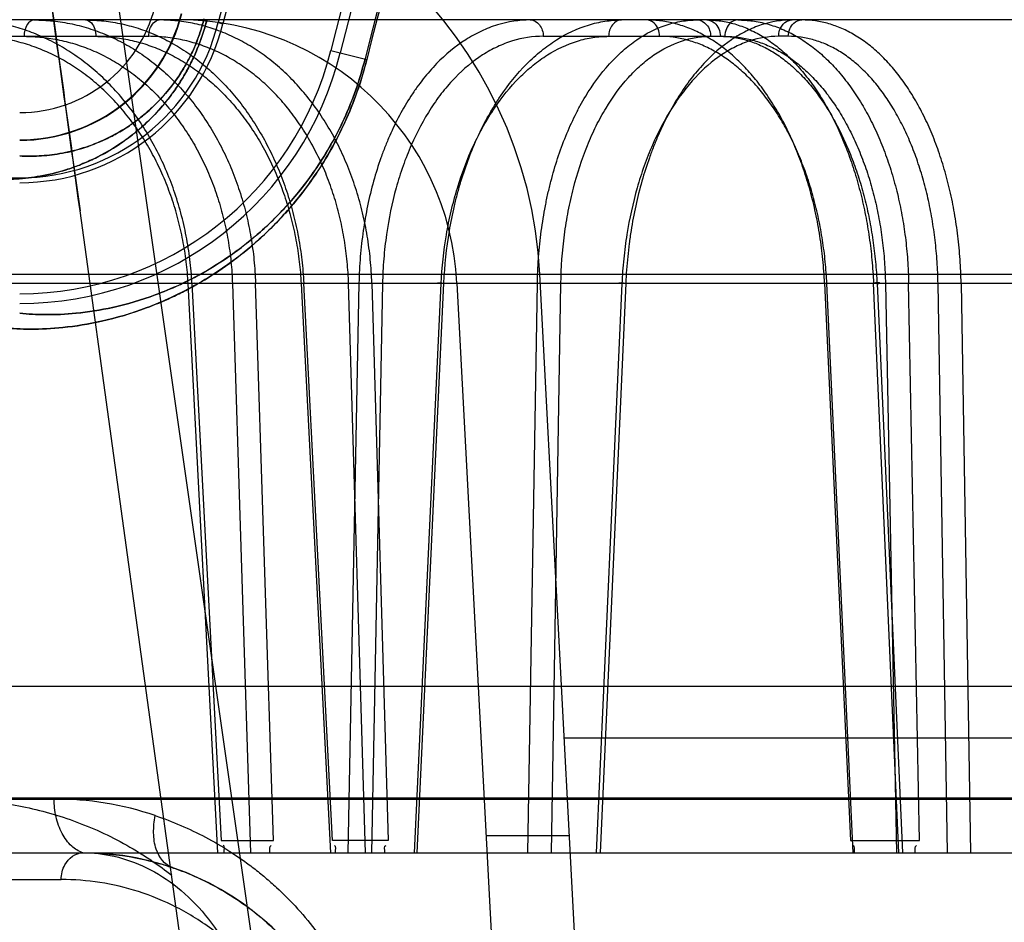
# Model space of a CAD drawing. Header units: millimetres. Extents: x 0 to 297, y 0 to 210.
# Tile 221 of 256: x 58.0321 to 58.1385, y 159.3565 to 159.454. Entities that reach past the tile are written whole.
import ezdxf

# ---------------------------------------------------------------- set-up
doc = ezdxf.new("R2010")
doc.units = ezdxf.units.MM
doc.header["$LTSCALE"] = 16.335
doc.layers.get('0').update_dxf_attribs({"linetype": 'CONTINUOUS'})
for name, color, linetype in [('AXES_REF', 7, 'CONTINUOUS'), ('INTFCLR_1', 7, 'CONTINUOUS'), ('INTFCLR_144815', 7, 'CONTINUOUS'), ('INTFCLR_72935', 7, 'CONTINUOUS')]:
    doc.layers.add(name, color=color, linetype=linetype)

msp = doc.modelspace()

# ---------------------------------------------------------------- linework, layer by layer
at = {"color": 7, "linetype": 'Continuous'}
for radius in [5.8174969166, 5.817, 5.7797484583]:
    msp.add_circle((57.454730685, 154.8339782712), radius, dxfattribs=at)
msp.add_arc((57.454730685, 154.8339782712), 5.76, 278.2771290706, 261.7228709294, dxfattribs=at)
at = {"layer": 'AXES_REF', "color": 9, "linetype": 'Continuous'}
msp.add_circle((57.454730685, 154.8339782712), 5.3067073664, dxfattribs=at)
at = {"layer": 'INTFCLR_1', "color": 9, "linetype": 'Continuous'}
for p, q in [((58.0535700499, 159.4537013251), (58.0540795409, 159.4535749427)), ((58.0657265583, 159.4506858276), (58.0696229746, 159.4497192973))]:
    msp.add_line(p, q, dxfattribs=at)
for centre, radius, start, end in [((58.3668984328, 159.3759782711), 0.3626146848, 136.3898582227, 175.7650415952), ((58.3668984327, 159.3759782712), 0.3064862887, 138.8345507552, 166.0686236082), ((58.3668984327, 159.3759782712), 0.3062848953, 138.8345501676, 166.0686229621), ((58.0321146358, 159.459023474), 0.0150519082, 270.0000000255, 346.068623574), ((58.0321146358, 159.459023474), 0.0180514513, 269.9999999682, 346.0686236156)]:
    msp.add_arc(centre, radius, start, end, dxfattribs=at)
at = {"layer": 'INTFCLR_1', "color": 6, "linetype": 'Continuous'}
for centre, radius, start, end in [((58.3668984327, 159.3759782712), 0.3596172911, 137.2913519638, 169.1014109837), ((58.3668984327, 159.3759782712), 0.3228243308, 138.8345507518, 166.0686236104), ((58.3668984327, 159.3759782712), 0.3222993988, 138.8345507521, 166.0686233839), ((58.3668984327, 159.3759782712), 0.3102993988, 138.8345507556, 166.0686238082), ((58.3668984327, 159.3759782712), 0.309241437, 138.8345507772, 166.0686236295), ((58.0321146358, 159.459023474), 0.0221056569, 269.9999998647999, 346.0686237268), ((58.0321146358, 159.459023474), 0.0226305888, 269.9999994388, 346.0686269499), ((58.0321146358, 159.459023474), 0.0346305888, 269.9999996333, 346.068621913), ((58.0321146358, 159.459023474), 0.03568855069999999, 270.0000000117, 346.0686235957)]:
    msp.add_arc(centre, radius, start, end, dxfattribs=at)
at = {"layer": 'INTFCLR_1', "color": 9, "linetype": 'Continuous'}
for points, knots in [([(58.0523366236, 159.4540072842), (58.0521930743, 159.4534285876), (58.0518649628, 159.4522966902), (58.0512546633, 159.4506745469), (58.0505570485, 159.449170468), (58.04979776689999, 159.4477972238), (58.0490007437, 159.4465585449), (58.0479403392, 159.44511733), (58.04658672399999, 159.4435731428), (58.0449164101, 159.4420295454), (58.0428124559, 159.4404254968), (58.04069317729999, 159.4391954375), (58.0386068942, 159.4382904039), (58.03670587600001, 159.4376223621), (58.0344303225, 159.4370644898), (58.0318136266, 159.4367544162), (58.0301312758, 159.4367464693), (58.0293242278, 159.4367869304)], [0, 0, 0, 0, 0.0574632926, 0.1134413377, 0.1668813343, 0.2171113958, 0.2645566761, 0.3087359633, 0.3894700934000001, 0.4620266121, 0.5275637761, 0.6441777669, 0.6969842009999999, 0.7465882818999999, 0.8382378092, 0.9221215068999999, 1, 1, 1, 1]), ([(58.0520254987, 159.4540844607), (58.0519012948, 159.4535837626), (58.0516171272, 159.4526045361), (58.051088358, 159.4512014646), (58.0504833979, 159.4499007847), (58.0496327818, 159.4483673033), (58.0484954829, 159.446718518), (58.047040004, 159.4450669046), (58.0455917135, 159.4437367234), (58.0437676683, 159.4423569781), (58.0408384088, 159.4406716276), (58.037424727, 159.4395932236), (58.03425965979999, 159.4392401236), (58.0328096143, 159.439243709), (58.0321146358, 159.4392838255)], [0, 0, 0, 0, 0.057581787, 0.113670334, 0.167208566, 0.2175479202, 0.3092789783, 0.3901305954, 0.4627853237, 0.5284008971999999, 0.645086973, 0.8385561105, 0.9222973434, 1, 1, 1, 1]), ([(58.0696229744, 159.4497192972), (58.0693256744, 159.4485207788), (58.0686349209, 159.4462123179), (58.06731917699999, 159.4429515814), (58.0658209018, 159.440012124), (58.0642083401, 159.4374024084), (58.06255026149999, 159.4351247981), (58.06041216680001, 159.4325804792), (58.0582197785, 159.4304143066), (58.0560100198, 159.4285800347), (58.0539680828, 159.4270590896), (58.0514921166, 159.4254809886), (58.0486001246, 159.4239849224), (58.0451469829, 159.4225424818), (58.0412323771, 159.4213798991), (58.0370077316, 159.4206935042), (58.0334583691, 159.4205143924), (58.0313178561, 159.4206158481), (58.0303584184, 159.420709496)], [0, 0, 0, 0, 0.06983020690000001, 0.1360165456, 0.1985856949, 0.2561722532, 0.3093207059, 0.3577512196, 0.4440024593, 0.4831205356, 0.5200948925, 0.5879287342, 0.6488908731, 0.7039975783, 0.7993757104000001, 0.8790225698, 0.9454860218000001, 1, 1, 1, 1]), ([(58.069427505, 159.4497677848), (58.06914499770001, 159.4486288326), (58.0684883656, 159.4464351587), (58.0672373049, 159.4433369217), (58.0658124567, 159.4405443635), (58.0642787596, 159.4380653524), (58.0627017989, 159.4359022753), (58.0606682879, 159.4334865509), (58.058583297, 159.4314306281), (58.0564819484, 159.4296905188), (58.0545401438, 159.4282481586), (58.0521863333, 159.4267526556), (58.0494369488, 159.425336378), (58.0461554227, 159.4239728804), (58.0424359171, 159.4228772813), (58.0384240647, 159.4222368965), (58.0350550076, 159.4220774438), (58.0330246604, 159.4221837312), (58.0321146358, 159.4222757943)], [0, 0, 0, 0, 0.0698671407, 0.1360883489, 0.1986819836, 0.2562926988, 0.3094735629, 0.3579124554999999, 0.4441892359, 0.4833221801, 0.5202930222, 0.5881501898, 0.6490914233, 0.7042036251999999, 0.7995434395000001, 0.8791525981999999, 0.9455413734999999, 1, 1, 1, 1])]:
    msp.add_open_spline(points, degree=3, knots=knots, dxfattribs=at)
at = {"layer": 'INTFCLR_144815', "color": 9, "linetype": 'Continuous'}
for p, q in [((57.9882001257, 159.8370621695), (58.097006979, 159.0763019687)), ((58.6892199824, 159.4539782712), (57.98079605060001, 159.4539782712)), ((58.01099085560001, 159.4522096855), (58.0460589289, 159.4522096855)), ((58.0886858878, 159.4522096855), (58.108302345, 159.4522096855)), ((58.1151659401, 159.4522096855), (58.1141194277, 159.4522096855)), ((58.0937430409, 159.033990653), (58.0386310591, 159.4333639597)), ((57.9145041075, 159.4264903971), (58.763531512, 159.4264903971)), ((57.9543266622, 159.4255483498), (58.7113499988, 159.4255483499)), ((58.0535394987, 159.363978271), (58.0503123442, 159.4254855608)), ((58.0507245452, 159.4255483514), (58.0538836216, 159.3652872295)), ((58.05510116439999, 159.4254855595), (58.05706621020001, 159.3639782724)), ((58.05952515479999, 159.3652872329), (58.0575971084, 159.4255483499)), ((58.0625206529, 159.4254855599), (58.0656901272, 159.3639782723)), ((58.0659043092, 159.3652872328), (58.0628019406, 159.4255483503)), ((58.0687753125, 159.4255483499), (58.0675761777, 159.3639782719)), ((58.0694660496, 159.363978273), (58.0676478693, 159.4254855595)), ((58.0713209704, 159.4254855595), (58.0687753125, 159.4255483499)), ((58.0713209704, 159.4254855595), (58.0701197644, 159.3639782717)), ((58.0701601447, 159.4255483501), (58.07194449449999, 159.3652872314)), ((58.0747903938, 159.3639782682), (58.0776621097, 159.4254855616)), ((58.0750710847, 159.3639782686), (58.0779491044, 159.4255483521)), ((58.0870307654, 159.3639782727), (58.0880618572, 159.4255483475)), ((58.0905927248, 159.4254855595), (58.0880618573, 159.42554835)), ((58.0895592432, 159.3639782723), (58.0905927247, 159.425485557)), ((58.09718397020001, 159.4254855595), (58.0944133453, 159.3639782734)), ((58.0976018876, 159.4255483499), (58.09482494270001, 159.3639782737)), ((58.1190819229, 159.4255483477), (58.1218743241, 159.3652872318)), ((58.1221821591, 159.3639782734), (58.1193283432, 159.4254855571)), ((58.1271236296, 159.3639782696), (58.1243693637, 159.4255483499)), ((58.1247479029, 159.4254855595), (58.1275030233, 159.3639782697)), ((58.125659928, 159.4254855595), (58.1268450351, 159.3639782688)), ((58.12933333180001, 159.3652872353), (58.12816854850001, 159.4255483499)), ((58.1323571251, 159.3639782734), (58.1313391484, 159.425485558)), ((58.1338305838, 159.4255483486), (58.1348533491, 159.3639782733)), ((58.09095302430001, 159.3763970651), (58.6428438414, 159.3763970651)), ((57.8431689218, 159.3697688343), (58.15532673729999, 159.3697688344)), ((57.861167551, 159.3699259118), (58.16258789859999, 159.369925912)), ((57.8671673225, 159.3639782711), (58.8379901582, 159.3639782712)), ((57.91347504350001, 159.3610829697), (58.0365988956, 159.3610829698))]:
    msp.add_line(p, q, dxfattribs=at)
at = {"layer": 'INTFCLR_144815', "color": 6, "linetype": 'Continuous'}
for p, q in [((58.1088984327, 159.0339782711), (58.0883277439, 159.4264903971)), ((58.0510376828, 159.4255400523), (58.0503123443, 159.4254855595)), ((58.05510116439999, 159.4254855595), (58.0575971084, 159.4255483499)), ((58.0625206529, 159.4254855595), (58.06316296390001, 159.4255439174)), ((58.0701601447, 159.4255483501), (58.0676478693, 159.4254855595)), ((58.0793647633, 159.4255483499), (58.09989853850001, 159.0337405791)), ((58.1190819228, 159.4255483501), (58.1196983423, 159.4255356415)), ((58.125659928, 159.4254855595), (58.12816854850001, 159.4255483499)), ((58.1338305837, 159.4255483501), (58.1313391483, 159.4254855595)), ((58.028175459, 159.3819782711), (58.6617844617, 159.3819782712)), ((58.0538835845, 159.365287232), (58.0595251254, 159.365287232)), ((58.0719444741, 159.365287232), (58.0659042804, 159.365287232)), ((58.09150830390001, 159.3658016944), (58.0824959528, 159.3658016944)), ((58.1218742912, 159.365287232), (58.1293333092, 159.365287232))]:
    msp.add_line(p, q, dxfattribs=at)
for centre, radius, start, end in [((58.0403935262, 159.4239782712), 0.048, 3.000000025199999, 90.0000000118), ((58.0494058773, 159.4239782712), 0.03, 3.0000000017, 89.9999999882)]:
    msp.add_arc(centre, radius, start, end, dxfattribs=at)
at = {"layer": 'INTFCLR_144815', "color": 9, "linetype": 'Continuous'}
for centre, radius, start, end in [((58.0358236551, 159.3355966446), 0.0341933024, 71.3519385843, 89.99485629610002), ((58.0389229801, 159.3339782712), 0.03, 3.9999999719, 89.9999999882)]:
    msp.add_arc(centre, radius, start, end, dxfattribs=at)
at = {"layer": 'INTFCLR_144815', "color": 7, "linetype": 'Continuous'}
for points, knots in [([(57.9882001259, 159.8370621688), (57.9878416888, 159.8370692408), (57.9877842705, 159.8359100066), (57.9876709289, 159.8348995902), (57.9876681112, 159.8335229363), (57.9876877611, 159.8322358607), (57.98773009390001, 159.8309994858), (57.9877866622, 159.8297293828), (57.9878723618, 159.8281574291), (57.9879922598, 159.8262867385), (57.9881204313, 159.82451212), (57.9882425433, 159.8229323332), (57.9883573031, 159.8215132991), (57.9884869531, 159.819976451), (57.9886332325, 159.8183054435), (57.9887983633, 159.8164814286), (57.9889836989, 159.8144986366), (57.9891919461, 159.812333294), (57.9894286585, 159.8099356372), (57.989696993, 159.8072862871), (57.9899959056, 159.8044033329), (57.9903300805, 159.8012477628), (57.9907182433, 159.7976561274), (57.9911484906, 159.7937537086), (57.9916274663, 159.7894858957), (57.9921645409, 159.7847776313), (57.992789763, 159.7793845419), (57.9934952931, 159.7733927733), (57.99429880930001, 159.766665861), (57.99520938, 159.759146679), (57.9962626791, 159.7505630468), (57.9974594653, 159.7409307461), (57.9988263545, 159.7300572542), (58.0003773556, 159.7178529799), (58.0020923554, 159.7044944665), (58.0039698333, 159.6900026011), (58.0059773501, 159.6746325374), (58.0081305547, 159.6582669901), (58.0103971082, 159.6411520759), (58.01277108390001, 159.6233305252), (58.0152377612, 159.6049092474), (58.0178155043, 159.5857485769), (58.020521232, 159.5657229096), (58.0233364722, 159.5449697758), (58.0262234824, 159.5237653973), (58.0291708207, 159.5021897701), (58.03220383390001, 159.4800552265), (58.0353676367, 159.4570334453), (58.0375248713, 159.4413800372), (58.0386310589, 159.4333639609)], [0, 0, 0, 0, 0.0026421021, 0.0054442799, 0.0088551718, 0.0123243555, 0.0150581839, 0.0179445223, 0.0217014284, 0.0266572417, 0.031760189, 0.0348135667, 0.0383346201, 0.0422522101, 0.046179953, 0.0506965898, 0.0557496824, 0.06085629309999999, 0.0667282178, 0.0735056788, 0.0804811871, 0.0880887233, 0.096891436, 0.1071047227, 0.1170227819, 0.1285415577, 0.1420284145, 0.1570346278, 0.1730043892, 0.1919564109, 0.2128538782, 0.2367380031, 0.2634897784, 0.2936193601, 0.3274037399, 0.3627465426, 0.4013131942, 0.4416392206, 0.4843958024, 0.5285469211, 0.5741395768, 0.6213675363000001, 0.6710282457, 0.7230645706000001, 0.7757135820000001, 0.8287407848, 0.8835481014, 0.9403637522, 1, 1, 1, 1]), ([(58.0386310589, 159.4333639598), (58.0376231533, 159.44066535), (58.0357334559, 159.4543774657), (58.0330728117, 159.4737228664), (58.0307343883, 159.4907655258), (58.0286670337, 159.5058649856), (58.0268260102, 159.5193389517), (58.0251836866, 159.5313818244), (58.0236995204, 159.5422841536), (58.0223410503, 159.5522807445), (58.0211010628, 159.561421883), (58.0199863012, 159.5696539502), (58.0190005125, 159.5769450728), (58.01812161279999, 159.5834548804), (58.0173370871, 159.5892736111), (58.0166392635, 159.5944565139), (58.01601712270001, 159.599082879), (58.0154587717, 159.6032394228), (58.01496113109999, 159.6069476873), (58.0145088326, 159.6103210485), (58.0141050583, 159.6133349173), (58.0137438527, 159.6160330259), (58.0134166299, 159.6184788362), (58.0131196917, 159.6206995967), (58.0128487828, 159.622726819), (58.0126045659, 159.6245551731), (58.0123810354, 159.6262294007), (58.01217621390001, 159.6277641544), (58.011989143, 159.6291664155), (58.0118115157, 159.6304983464), (58.0116112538, 159.6320005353), (58.0114065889, 159.6335363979), (58.0112616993, 159.6346241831), (58.0111965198, 159.6351137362)], [0, 0, 0, 0, 0.1086009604, 0.2039477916, 0.2877238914, 0.3620651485, 0.4285031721, 0.4880977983, 0.5411506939, 0.5906228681, 0.6367442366, 0.6770723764, 0.71302358, 0.7451511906, 0.7738599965, 0.7995341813, 0.8222066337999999, 0.8426397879, 0.8613279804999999, 0.8773350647, 0.892788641, 0.9061319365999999, 0.9174444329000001, 0.9291470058, 0.9391444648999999, 0.9475796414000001, 0.9563257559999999, 0.9640319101, 0.9703936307, 0.9771701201, 0.9838307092, 0.9927231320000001, 1, 1, 1, 1]), ([(58.038923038, 159.3639782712), (58.0408369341, 159.3639782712), (58.0437410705, 159.3636990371), (58.0470412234, 159.3628883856), (58.0489298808, 159.3622735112), (58.0508300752, 159.3615473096), (58.0531845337, 159.3604346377), (58.0559325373, 159.3587599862), (58.0581761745, 159.3570457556), (58.0602930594, 159.3550642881), (58.06158558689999, 159.3538275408), (58.062312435, 159.352935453)], [0, 0, 0, 0, 0.2151948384, 0.325426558, 0.3816421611, 0.4384201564, 0.5540782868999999, 0.6738510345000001, 0.7997002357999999, 0.8706165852, 1, 1, 1, 1])]:
    msp.add_open_spline(points, degree=3, knots=knots, dxfattribs=at)
at = {"layer": 'INTFCLR_144815', "color": 6, "linetype": 'Continuous'}
for points, knots in [([(58.0507245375, 159.4255483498), (58.0506805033, 159.4263977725), (58.05053364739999, 159.4280980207), (58.0501368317, 159.4306272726), (58.04956324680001, 159.4331197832), (58.0488202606, 159.4355387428), (58.0479189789, 159.4378578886), (58.0468696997, 159.4400623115), (58.0456751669, 159.4421502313), (58.0443422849, 159.4441085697), (58.0428852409, 159.4459175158), (58.0413186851, 159.4475629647), (58.03965180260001, 159.4490383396), (58.0378899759, 159.4503392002), (58.0360486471, 159.4514533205), (58.0341461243, 159.4523709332), (58.03220459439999, 159.4530852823), (58.03023173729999, 159.4535974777), (58.0282281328, 159.453908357), (58.02687796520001, 159.4539782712), (58.0262003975, 159.4539782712)], [0, 0, 0, 0, 0.0617823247, 0.1238447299, 0.1858195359, 0.247403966, 0.3074912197, 0.3663888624, 0.4245774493, 0.4820469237, 0.5382776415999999, 0.5931090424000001, 0.6468783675, 0.699766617, 0.7519718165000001, 0.8029757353, 0.8529596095, 0.9020028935, 0.950783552, 1, 1, 1, 1]), ([(58.0336532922, 159.4539782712), (58.03434067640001, 159.4539782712), (58.035724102, 159.4539053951), (58.037786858, 159.4535761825), (58.039827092, 159.453025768), (58.04181386, 159.4522612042), (58.0437254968, 159.4512943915), (58.04555079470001, 159.4501365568), (58.0472860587, 159.4487924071), (58.0489217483, 159.4472692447), (58.05044035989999, 159.4455844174), (58.0518316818, 159.4437527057), (58.0530890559, 159.4417866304), (58.0542080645, 159.4396939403), (58.05517809, 159.4374943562), (58.0559908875, 159.4352107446), (58.05664142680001, 159.4328679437), (58.05713100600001, 159.4304746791), (58.0574603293, 159.4280313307), (58.05756997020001, 159.4263812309), (58.0575971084, 159.4255483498)], [0, 0, 0, 0, 0.0502737, 0.1011002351, 0.1525041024, 0.2045410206, 0.2565222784, 0.3089261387, 0.3623936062, 0.4168290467, 0.4721774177, 0.5280823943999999, 0.5848720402, 0.6426851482, 0.7014740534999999, 0.7605299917, 0.8198131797, 0.8791592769, 0.9390526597, 1, 1, 1, 1]), ([(58.03921198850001, 159.4539782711), (58.0398740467, 159.4539782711), (58.0412085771, 159.4539050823), (58.0432000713, 159.4535754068), (58.045173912, 159.4530244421), (58.0471000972, 159.4522592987), (58.04895778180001, 159.4512921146), (58.0507361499, 159.4501340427), (58.0524314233, 159.4487897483), (58.0540342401, 159.4472665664), (58.0555275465, 159.4455818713), (58.0569014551, 159.4437504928), (58.05814917, 159.4417847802), (58.05926619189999, 159.4396924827), (58.0602419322, 159.4374933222), (58.06106828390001, 159.4352102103), (58.0617399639, 159.4328679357), (58.06225761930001, 159.4304751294), (58.062621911, 159.4280322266), (58.0627595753, 159.4263816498), (58.0628019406, 159.4255483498)], [0, 0, 0, 0, 0.0489165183, 0.09851922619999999, 0.1488646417, 0.2000363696, 0.2513763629, 0.3033548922, 0.3566009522, 0.4110109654, 0.4665169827, 0.5227420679, 0.579989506, 0.6383742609, 0.6978243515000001, 0.7575985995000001, 0.8176298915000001, 0.8777250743, 0.938351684, 1, 1, 1, 1]), ([(58.0701601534, 159.4255483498), (58.07013450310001, 159.4263970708), (58.0700268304, 159.4280955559), (58.069695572, 159.4306243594), (58.069194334, 159.4331164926), (58.0685294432, 159.4355352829), (58.06771049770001, 159.4378543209), (58.0667473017, 159.440058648), (58.0656426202, 159.4421465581), (58.06440279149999, 159.4441050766), (58.0630408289, 159.4459143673), (58.0615703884, 159.4475601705), (58.0600003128, 159.4490359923), (58.058335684, 159.4503373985), (58.0565909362, 159.4514521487), (58.0547833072, 159.4523703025), (58.0529340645, 159.4530850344), (58.0510507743, 159.4535975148), (58.0491340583, 159.4539085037), (58.0478408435, 159.4539782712), (58.0471915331, 159.4539782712)], [0, 0, 0, 0, 0.0631976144, 0.1265589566, 0.1896844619, 0.2522453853, 0.3131073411, 0.3725758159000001, 0.4311278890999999, 0.4887472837, 0.5449165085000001, 0.599488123, 0.6528112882, 0.7050835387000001, 0.7565270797, 0.8066698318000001, 0.8557317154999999, 0.9038293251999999, 0.9516729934, 1, 1, 1, 1]), ([(58.1190819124, 159.4255483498), (58.1190432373, 159.426397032), (58.1189204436, 159.4280939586), (58.1185990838, 159.4306206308), (58.1181405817, 159.4331105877), (58.1175508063, 159.4355273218), (58.1168386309, 159.4378446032), (58.1160121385, 159.4400473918), (58.1150742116, 159.4421321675), (58.11402919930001, 159.4440888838), (58.1128881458, 159.4458974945), (58.1116613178, 159.4475448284), (58.1103570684, 159.4490223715), (58.1089797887, 159.4503253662), (58.1075407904, 159.4514421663), (58.1060546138, 159.4523626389), (58.10453781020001, 159.4530800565), (58.1029964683, 159.4535949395), (58.1014313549, 159.4539077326), (58.1003750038, 159.4539782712), (58.0998470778, 159.4539782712)], [0, 0, 0, 0, 0.0680187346, 0.1361392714, 0.2038252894, 0.2706156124, 0.3351967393, 0.397803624, 0.4588624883, 0.5180930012, 0.5752619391, 0.6299159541, 0.6823660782, 0.7328580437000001, 0.7814916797, 0.8279517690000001, 0.8725425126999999, 0.9155298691, 0.9577325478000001, 1, 1, 1, 1]), ([(58.1063639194, 159.4539782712), (58.1068657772, 159.4539782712), (58.1078825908, 159.4539042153), (58.10939665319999, 159.4535718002), (58.1108964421, 159.4530174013), (58.1123592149, 159.4522489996), (58.113769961, 159.4512791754), (58.11512127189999, 159.4501187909), (58.1164100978, 159.4487728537), (58.11762941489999, 159.4472489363), (58.1187666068, 159.4455641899), (58.1198143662, 159.4437332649), (58.1207675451, 159.4417682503), (58.1216226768, 159.4396768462), (58.1223715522, 159.4374789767), (58.12300802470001, 159.4351975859), (58.12352790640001, 159.4328579), (58.1239316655, 159.4304683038), (58.1242199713, 159.4280283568), (58.1243327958, 159.4263811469), (58.1243693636, 159.4255483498)], [0, 0, 0, 0, 0.0411067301, 0.0831661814, 0.1265690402, 0.1716805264, 0.2181575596, 0.2664977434, 0.3173216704, 0.3705744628, 0.4261667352, 0.4836460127, 0.5432196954, 0.604927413, 0.6686008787, 0.7333013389, 0.7988331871, 0.864827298, 0.9317205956, 1, 1, 1, 1]), ([(58.1097009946, 159.4539782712), (58.1102357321, 159.4539782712), (58.1113159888, 159.4539048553), (58.1129232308, 159.4535734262), (58.1145106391, 159.4530197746), (58.1160534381, 159.4522517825), (58.11753502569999, 159.4512820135), (58.11894754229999, 159.4501217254), (58.1202883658, 159.4487758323), (58.1215502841, 159.4472518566), (58.1227200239, 159.4455671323), (58.123790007, 159.4437361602), (58.12475537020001, 159.4417711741), (58.1256127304, 159.4396799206), (58.1263539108, 159.4374821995), (58.1269726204, 159.4352007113), (58.1274651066, 159.4328600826), (58.1278325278, 159.4304689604), (58.1280753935, 159.4280276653), (58.1281518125, 159.4263805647), (58.12816854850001, 159.4255483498)], [0, 0, 0, 0, 0.0431874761, 0.08713207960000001, 0.1321593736, 0.1785828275, 0.2259719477, 0.2748702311, 0.3259539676, 0.3791729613, 0.4344645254, 0.4914176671, 0.5502883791, 0.6111389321, 0.6738277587, 0.7374862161, 0.8019459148, 0.8669041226, 0.9327735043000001, 1, 1, 1, 1]), ([(58.1338305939, 159.4255483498), (58.13381583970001, 159.4263961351), (58.1337438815, 159.4280912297), (58.1335076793, 159.4306177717), (58.1331429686, 159.4331083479), (58.132654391, 159.4355256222), (58.1320490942, 159.4378425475), (58.1313348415, 159.4400436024), (58.13051434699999, 159.4421264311), (58.1295911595, 159.4440817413), (58.1285745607, 159.4458898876), (58.1274735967, 159.4475372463), (58.12629619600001, 159.44901516), (58.125046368, 159.4503188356), (58.1237340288, 159.4514367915), (58.12237198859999, 159.4523587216), (58.1209750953, 159.4530778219), (58.11954935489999, 159.4535942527), (58.118096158, 159.4539078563), (58.1171131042, 159.4539782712), (58.1166219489, 159.4539782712)], [0, 0, 0, 0, 0.0700699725, 0.1401357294, 0.2096107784, 0.2779828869, 0.3438305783, 0.4073959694, 0.4690980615, 0.5287008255, 0.5859448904, 0.6403606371, 0.6922650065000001, 0.7418979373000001, 0.7893762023, 0.8344645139, 0.8775150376, 0.9188803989, 0.9594118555, 1, 1, 1, 1]), ([(58.1247479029, 159.4254855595), (58.1248564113, 159.4254951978), (58.12540729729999, 159.4255902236), (58.1246027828, 159.4255532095), (58.1243693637, 159.4255483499)], [0, 0, 0, 0, 0.3181480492, 1, 1, 1, 1])]:
    msp.add_open_spline(points, degree=3, knots=knots, dxfattribs=at)
at = {"layer": 'INTFCLR_144815', "color": 9, "linetype": 'Continuous'}
for points, knots in [([(58.0336532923, 159.4539782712), (58.0333586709, 159.4539782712), (58.0327081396, 159.4533916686), (58.0325999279, 159.452647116), (58.0325954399, 159.4522096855)], [0, 0, 0, 0, 0.4024470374, 1, 1, 1, 1]), ([(58.03921198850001, 159.4539782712), (58.0394537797, 159.4539782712), (58.0401741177, 159.4535362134), (58.0403390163, 159.4527173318), (58.0403445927, 159.4522096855)], [0, 0, 0, 0, 0.3226170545, 1, 1, 1, 1]), ([(58.0460589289, 159.4522096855), (58.0460618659, 159.4524770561), (58.046137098, 159.4531817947), (58.04672396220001, 159.4539782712), (58.0471915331, 159.4539782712)], [0, 0, 0, 0, 0.363812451, 1, 1, 1, 1]), ([(58.0872872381, 159.4539782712), (58.0860889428, 159.4539782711), (58.0842597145, 159.4536948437), (58.082265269, 159.4529203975), (58.0811396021, 159.4523474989), (58.079419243, 159.4513238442), (58.07755172, 159.4497551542), (58.07592905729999, 159.4478952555), (58.0750287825, 159.4467006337), (58.07368616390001, 159.4447353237), (58.0725452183, 159.4425781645), (58.0715927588, 159.4402943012), (58.07098206, 159.4386628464), (58.0700412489, 159.4356678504), (58.069398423, 159.4325493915), (58.0690481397, 159.4298073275), (58.068866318, 159.4279220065), (58.0687945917, 159.4264992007), (58.0687753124, 159.4255483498)], [0, 0, 0, 0, 0.0967659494, 0.1466539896, 0.1724019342, 0.1986761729, 0.308236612, 0.3671749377, 0.3978274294, 0.4289742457, 0.5593456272, 0.5937296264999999, 0.6288132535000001, 0.6999763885, 0.8470702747, 0.8850494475, 0.9232001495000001, 1, 1, 1, 1]), ([(58.0779491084, 159.425548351), (58.07803547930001, 159.4274292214), (58.0783300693, 159.4302302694), (58.0789696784, 159.4334357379), (58.0794154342, 159.4352210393), (58.0801437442, 159.4377801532), (58.0812118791, 159.4406367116), (58.0825670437, 159.4433056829), (58.0833986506, 159.444723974), (58.0846486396, 159.4466657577), (58.0860719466, 159.4484423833), (58.08766990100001, 159.4499719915), (58.08871995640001, 159.4508731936), (58.0905778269, 159.4522163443), (58.09263595, 159.4531955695), (58.0944497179, 159.4536810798), (58.0956426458, 159.4539087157), (58.0965503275, 159.4539782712), (58.0971521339, 159.4539782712)], [0, 0, 0, 0, 0.150927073, 0.2250456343, 0.2618864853, 0.2983944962, 0.4383280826, 0.5053588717, 0.53813187, 0.5700682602, 0.6904940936, 0.7191856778, 0.7473372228, 0.8013450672, 0.9027166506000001, 0.927389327, 0.9517599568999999, 1, 1, 1, 1]), ([(58.0872872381, 159.4539782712), (58.0876565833, 159.4539782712), (58.0884588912, 159.4534954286), (58.0886799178, 159.4526497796), (58.0886858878, 159.4522096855)], [0, 0, 0, 0, 0.4562747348, 1, 1, 1, 1]), ([(58.0880618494, 159.4255483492), (58.0880949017, 159.427425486), (58.088298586, 159.4302219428), (58.0888166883, 159.433433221), (58.0891889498, 159.4352197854), (58.0898039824, 159.4377714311), (58.0907276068, 159.4406238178), (58.09193230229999, 159.4433021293), (58.0926758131, 159.4447223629), (58.0937914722, 159.4466552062), (58.0950762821, 159.448432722), (58.0965409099, 159.4499706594), (58.0974993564, 159.4508705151), (58.0991965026, 159.4522089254), (58.1011041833, 159.4531940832), (58.1027948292, 159.4536810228), (58.1039065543, 159.4539088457), (58.1047549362, 159.4539782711), (58.1053174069, 159.4539782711)], [0, 0, 0, 0, 0.1551001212, 0.2309788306, 0.2686075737, 0.3058323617, 0.447819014, 0.5153601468, 0.5482489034, 0.5802044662, 0.6997574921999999, 0.7279961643, 0.7556042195, 0.8082937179, 0.906320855, 0.9300781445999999, 0.9535325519, 1, 1, 1, 1]), ([(58.0971521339, 159.4539782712), (58.0967827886, 159.4539782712), (58.0959804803, 159.4534954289), (58.0957594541, 159.4526497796), (58.0957534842, 159.4522096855)], [0, 0, 0, 0, 0.4562748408, 1, 1, 1, 1]), ([(58.1155754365, 159.4539782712), (58.114452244, 159.4539782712), (58.11272965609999, 159.4536892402), (58.1108636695, 159.4529180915), (58.1098025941, 159.4523463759), (58.1081620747, 159.4513151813), (58.1063829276, 159.4497418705), (58.1048330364, 159.4478922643), (58.1039652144, 159.4466994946), (58.10266030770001, 159.4447281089), (58.1015449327, 159.4425727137), (58.10060142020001, 159.4402937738), (58.0999905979, 159.4386618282), (58.0990370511, 159.4356656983), (58.0983599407, 159.4325496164), (58.09796403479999, 159.4298075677), (58.09774682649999, 159.4279227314), (58.0976439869, 159.4264997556), (58.0976018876, 159.4255483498)], [0, 0, 0, 0, 0.0921205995, 0.1402279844, 0.1652391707, 0.1908878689, 0.29907158, 0.3579245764, 0.3886717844, 0.4199967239, 0.5517927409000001, 0.5866770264, 0.6223092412, 0.6946708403, 0.8444081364, 0.8830678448, 0.9218924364, 1, 1, 1, 1]), ([(58.1012457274, 159.4522096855), (58.10124207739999, 159.4524787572), (58.101142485, 159.4530006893), (58.1007049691, 159.4537153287), (58.1001482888, 159.4539782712), (58.0998470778, 159.4539782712)], [0, 0, 0, 0, 0.3284164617, 0.6323895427, 1, 1, 1, 1]), ([(58.1053174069, 159.4539782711), (58.1056986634, 159.4539782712), (58.1065236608, 159.4535125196), (58.106767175, 159.4526516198), (58.1067734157, 159.4522096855)], [0, 0, 0, 0, 0.4631199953, 1, 1, 1, 1]), ([(58.1063639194, 159.4539782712), (58.1066622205, 159.4539782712), (58.1072243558, 159.453740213), (58.1077045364, 159.4530313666), (58.1078159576, 159.4524908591), (58.10781992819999, 159.4522096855)], [0, 0, 0, 0, 0.3576999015, 0.6628044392, 1, 1, 1, 1]), ([(58.10970099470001, 159.4539782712), (58.10941287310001, 159.4539782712), (58.1088668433, 159.4537334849), (58.1084121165, 159.453026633), (58.1083061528, 159.4524903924), (58.108302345, 159.4522096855)], [0, 0, 0, 0, 0.3514082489, 0.6576035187, 1, 1, 1, 1]), ([(58.1141194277, 159.4522096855), (58.11412254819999, 159.4524306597), (58.1142123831, 159.452983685), (58.1146741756, 159.4537335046), (58.11529541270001, 159.4539782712), (58.1155754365, 159.4539782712)], [0, 0, 0, 0, 0.2651746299, 0.6639978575, 1, 1, 1, 1]), ([(58.1151659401, 159.4522096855), (58.11516974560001, 159.4524791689), (58.1152743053, 159.4530049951), (58.1157368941, 159.4537226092), (58.1163102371, 159.4539782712), (58.1166219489, 159.4539782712)], [0, 0, 0, 0, 0.3233716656, 0.6259929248, 1, 1, 1, 1]), ([(58.0503123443, 159.4254855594), (58.0502708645, 159.4262762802), (58.0501343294, 159.4278532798), (58.0497687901, 159.4301938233), (58.0492447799, 159.4324915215), (58.0485670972, 159.4347293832), (58.0477401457, 159.436890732), (58.0467696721, 159.4389600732), (58.0456627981, 159.4409234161), (58.0444267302, 159.4427669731), (58.04307063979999, 159.4444780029), (58.0416034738, 159.4460434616), (58.0400364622, 159.4474527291), (58.0383799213, 159.4486954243), (58.0366453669, 159.4497631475), (58.0348446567, 159.4506475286), (58.0329915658, 159.451341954), (58.0311004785, 159.4518419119), (58.0291852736, 159.4521427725), (58.0278991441, 159.4522096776), (58.02725824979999, 159.4522096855)], [0, 0, 0, 0, 0.0611914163, 0.1222153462, 0.1829330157, 0.2431697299, 0.3027654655, 0.3616159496, 0.4196421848, 0.4767773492, 0.5329717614, 0.5881802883, 0.6423889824, 0.6956352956, 0.7479993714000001, 0.7995680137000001, 0.850430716, 0.900683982, 0.9504712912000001, 1, 1, 1, 1]), ([(58.0325954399, 159.4522096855), (58.0332364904, 159.4522096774), (58.0345216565, 159.4521427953), (58.0364331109, 159.4518413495), (58.0383156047, 159.4513405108), (58.0401549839, 159.4506452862), (58.0419373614, 159.4497603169), (58.043649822, 159.4486920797), (58.0452809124, 159.447448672), (58.0468191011, 159.4460385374), (58.0482540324, 159.4444722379), (58.0495746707, 159.4427605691), (58.0507724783, 159.4409165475), (58.0518386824, 159.4389526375), (58.0527663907, 159.4368824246), (58.0535485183, 159.4347202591), (58.0541795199, 159.432482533), (58.05465543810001, 159.4301864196), (58.0549721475, 159.4278485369), (58.05507596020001, 159.4262747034), (58.05510116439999, 159.4254855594)], [0, 0, 0, 0, 0.0498726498, 0.09990516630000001, 0.1502864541, 0.2011534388, 0.25263064, 0.3048543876, 0.3579391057, 0.4119677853, 0.4669861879, 0.5229973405, 0.5799694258, 0.6378754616, 0.6966772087, 0.7562949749, 0.8165953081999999, 0.8774051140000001, 0.9385746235, 1, 1, 1, 1]), ([(58.0403445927, 159.4522096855), (58.0409611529, 159.4522096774), (58.0421992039, 159.4521425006), (58.0440422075, 159.4518406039), (58.0458613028, 159.451339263), (58.0476428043, 159.4506435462), (58.0493732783, 159.4497581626), (58.051040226, 159.4486896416), (58.0526325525, 159.4474460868), (58.0541390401, 159.4460359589), (58.05554958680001, 159.4444697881), (58.056853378, 159.4427583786), (58.0580419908, 159.4409146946), (58.0591067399, 159.4389511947), (58.0600407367, 159.4368814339), (58.0608368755, 159.4347197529), (58.0614894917, 159.4324825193), (58.0619944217, 159.4301868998), (58.0623473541, 159.4278494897), (58.0624799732, 159.4262751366), (58.0625206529, 159.4254855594)], [0, 0, 0, 0, 0.0484674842, 0.09724098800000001, 0.1465391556, 0.1965208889, 0.2473248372, 0.2990923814, 0.351934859, 0.4059259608, 0.4610962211, 0.5174293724, 0.5748699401, 0.6333655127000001, 0.6928507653, 0.7532178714, 0.8143042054, 0.8759073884, 0.9378494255, 1, 1, 1, 1]), ([(58.0676478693, 159.4254855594), (58.06762452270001, 159.4262755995), (58.0675264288, 159.427850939), (58.0672242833, 159.4301911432), (58.0667690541, 159.4324885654), (58.066164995, 159.434726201), (58.065415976, 159.436887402), (58.064527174, 159.4389566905), (58.0635051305, 159.4409200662), (58.0623564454, 159.4427637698), (58.0610896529, 159.4444750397), (58.059713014, 159.4460408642), (58.0582370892, 159.4474505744), (58.0566715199, 159.4486937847), (58.0550271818, 159.4497620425), (58.05331526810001, 159.4506469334), (58.0515489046, 159.451341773), (58.04974185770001, 159.451841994), (58.0479074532, 159.4521429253), (58.0466739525, 159.4522096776), (58.0460589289, 159.4522096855)], [0, 0, 0, 0, 0.0625751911, 0.1248556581, 0.1866808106, 0.2478568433, 0.308207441, 0.3676164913, 0.4259976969, 0.4832810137, 0.5394189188, 0.5943734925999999, 0.6481451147, 0.7007911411, 0.7524180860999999, 0.8031453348, 0.8531013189, 0.9024260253, 0.9513082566, 1, 1, 1, 1]), ([(58.0886858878, 159.4522096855), (58.0875606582, 159.4522096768), (58.0858429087, 159.4519433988), (58.0839705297, 159.4512150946), (58.08291377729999, 159.4506766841), (58.0812987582, 159.4497144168), (58.07954590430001, 159.4482398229), (58.0780235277, 159.4464915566), (58.0771789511, 159.4453686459), (58.0759193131, 159.4435211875), (58.074849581, 159.4414933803), (58.073956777, 159.4393467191), (58.0733843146, 159.4378131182), (58.0725025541, 159.4349977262), (58.0719012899, 159.4320663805), (58.0715741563, 159.4294889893), (58.0714046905, 159.4277167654), (58.0713384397, 159.4263793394), (58.0713209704, 159.4254855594)], [0, 0, 0, 0, 0.0967190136, 0.1465806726, 0.1723146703, 0.1985760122, 0.3080971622, 0.3670217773, 0.3976693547, 0.4288123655, 0.5591857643, 0.5935747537, 0.6286656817, 0.6998490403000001, 0.8469959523, 0.8849916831, 0.9231605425, 1, 1, 1, 1]), ([(58.0776621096, 159.4254855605), (58.07774469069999, 159.4272536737), (58.07802380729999, 159.4298867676), (58.0786281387, 159.4328997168), (58.07904880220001, 159.4345778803), (58.0797359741, 159.4369835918), (58.08074294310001, 159.43966892), (58.0820201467, 159.4421774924), (58.0828037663, 159.4435106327), (58.0839814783, 159.4453361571), (58.085322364, 159.4470060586), (58.0868270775, 159.4484437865), (58.0878158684, 159.4492909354), (58.08956530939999, 159.4505535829), (58.0915028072, 159.4514738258), (58.0932100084, 159.4519303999), (58.0943328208, 159.4521443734), (58.0951870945, 159.4522096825), (58.0957534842, 159.4522096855)], [0, 0, 0, 0, 0.1508439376, 0.224928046, 0.261754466, 0.2982494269, 0.4381455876, 0.5051694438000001, 0.5379420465, 0.5698799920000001, 0.6903292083, 0.7190301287, 0.7471919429, 0.8012227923, 0.9026571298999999, 0.9273461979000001, 0.9517319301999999, 1, 1, 1, 1]), ([(58.0905927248, 159.4254855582), (58.0906223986, 159.427249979), (58.090811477, 159.4298785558), (58.0912957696, 159.432897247), (58.0916438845, 159.4345766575), (58.0922194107, 159.436975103), (58.0930847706, 159.4396561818), (58.09421390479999, 159.4421740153), (58.0949109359, 159.4435090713), (58.0959568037, 159.445325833), (58.0971617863, 159.446996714), (58.0985359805, 159.4484424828), (58.0994352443, 159.4492883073), (58.1010276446, 159.4505463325), (58.1028181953, 159.4514723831), (58.1044051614, 159.4519303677), (58.1054488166, 159.4521446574), (58.1062453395, 159.4522096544), (58.1067734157, 159.4522096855)], [0, 0, 0, 0, 0.1551836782, 0.2310954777, 0.268739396, 0.3059778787, 0.4480037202, 0.515551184, 0.5484405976, 0.5803955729, 0.6999260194, 0.7281550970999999, 0.7557527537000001, 0.8084178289, 0.9063808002, 0.9301221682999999, 0.9535614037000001, 1, 1, 1, 1]), ([(58.1141194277, 159.4522096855), (58.1130622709, 159.4522096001), (58.1114409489, 159.4519380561), (58.1096843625, 159.4512130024), (58.1086852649, 159.4506756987), (58.1071407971, 159.44970643), (58.10546538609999, 159.4482276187), (58.1040052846, 159.4464888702), (58.1031876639, 159.445367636), (58.1019582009, 159.4435147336), (58.10090688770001, 159.4414886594), (58.1000172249, 159.4393462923), (58.0994413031, 159.4378122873), (58.09854210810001, 159.4349960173), (58.0979024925, 159.4320668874), (58.09752779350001, 159.4294892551), (58.0973220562, 159.4277175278), (58.0972242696, 159.4263799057), (58.09718397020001, 159.4254855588)], [0, 0, 0, 0, 0.0921810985, 0.1403217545, 0.1653483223, 0.191011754, 0.2992387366, 0.3581068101, 0.388858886, 0.420186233, 0.5519763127, 0.5868539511, 0.6224772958, 0.6948163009, 0.8444916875, 0.8831320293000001, 0.9219363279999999, 1, 1, 1, 1]), ([(58.1193283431, 159.4254855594), (58.1192916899, 159.4262756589), (58.1191769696, 159.4278497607), (58.1188800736, 159.4301881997), (58.11846037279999, 159.4324838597), (58.11792170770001, 159.4347197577), (58.1172675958, 159.43687929), (58.1165025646, 159.4389470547), (58.1156322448, 159.4409090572), (58.1146622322, 159.4427516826), (58.1135997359, 159.4444621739), (58.1124515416, 159.4460277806), (58.1112264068, 159.4474377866), (58.1099320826, 159.4486819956), (58.1085773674, 159.4497519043), (58.1071711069, 159.4506390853), (58.1057238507, 159.4513365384), (58.1042467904, 159.4518392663), (58.1027509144, 159.4521421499), (58.1017448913, 159.4522096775), (58.1012457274, 159.4522096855)], [0, 0, 0, 0, 0.06737779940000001, 0.1343722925, 0.2007081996, 0.2660758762, 0.3301850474, 0.3928123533, 0.4537711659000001, 0.5128970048, 0.5700590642, 0.6251471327, 0.6781122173, 0.7289825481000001, 0.7778651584, 0.8249141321, 0.8703389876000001, 0.9144084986, 0.9574782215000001, 1, 1, 1, 1]), ([(58.10781992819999, 159.4522096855), (58.1082875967, 159.4522096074), (58.1092304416, 159.4521419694), (58.1106305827, 159.451837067), (58.1120117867, 159.4513331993), (58.11336477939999, 159.450634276), (58.1146792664, 159.4497456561), (58.1159458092, 159.4486746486), (58.11715606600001, 159.4474295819), (58.1183016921, 159.4460189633), (58.1193755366, 159.4444529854), (58.12036951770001, 159.4427424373), (58.1212774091, 159.4408999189), (58.1220925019, 159.4389379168), (58.1228095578, 159.4368698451), (58.1234230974, 159.4347100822), (58.1239287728, 159.432474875), (58.1243233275, 159.4301813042), (58.1246033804, 159.4278459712), (58.1247125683, 159.4262745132), (58.1247479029, 159.4254855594)], [0, 0, 0, 0, 0.0407567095, 0.0820465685, 0.1244954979, 0.1685146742, 0.2144319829, 0.2624799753, 0.3128139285, 0.3655338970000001, 0.4206588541, 0.4781254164, 0.5377999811, 0.5995366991, 0.6631611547, 0.7284477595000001, 0.7951036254, 0.8627857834, 0.9311747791, 1, 1, 1, 1]), ([(58.108302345, 159.4522096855), (58.1088012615, 159.4522096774), (58.10980511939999, 159.4521423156), (58.1112949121, 159.451838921), (58.1127599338, 159.4513352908), (58.1141889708, 159.4506369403), (58.115571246, 159.4497490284), (58.1168969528, 159.4486784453), (58.11815763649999, 159.4474333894), (58.11934459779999, 159.4460224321), (58.1204501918, 159.4444559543), (58.1214659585, 159.4427448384), (58.1223855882, 159.440901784), (58.1232023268, 159.4389392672), (58.1239109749, 159.4368706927), (58.12450608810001, 159.4347104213), (58.1249834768, 159.4324747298), (58.1253401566, 159.4301807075), (58.1255729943, 159.4278449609), (58.1256447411, 159.4262740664), (58.125659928, 159.4254855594)], [0, 0, 0, 0, 0.0428598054, 0.0861260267, 0.1302454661, 0.1755806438, 0.2224378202, 0.2710811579, 0.3217017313, 0.3744176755, 0.4292702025, 0.4862292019, 0.5451979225, 0.6060681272, 0.668703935, 0.7329159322, 0.7984459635, 0.8649858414, 0.932250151, 1, 1, 1, 1]), ([(58.1313391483, 159.4254855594), (58.1313260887, 159.4262749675), (58.13126124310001, 159.4278473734), (58.13104675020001, 159.4301853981), (58.130716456, 159.4324806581), (58.1302735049, 159.4347161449), (58.1297207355, 159.4368753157), (58.1290619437, 159.4389428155), (58.12830202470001, 159.4409045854), (58.1274458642, 159.4427469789), (58.1264998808, 159.4444572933), (58.1254699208, 159.4460230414), (58.1243637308, 159.4474334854), (58.123188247, 159.4486782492), (58.1219517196, 159.4497487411), (58.1206621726, 159.4506367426), (58.1193287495, 159.4513350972), (58.1179617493, 159.4518383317), (58.11657062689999, 159.4521424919), (58.1156322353, 159.4522096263), (58.1151659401, 159.4522096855)], [0, 0, 0, 0, 0.0693988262, 0.1382651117, 0.2062916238, 0.2731385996, 0.3384897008, 0.4021006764, 0.4637639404, 0.5232925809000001, 0.5805438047, 0.6354114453, 0.6878556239, 0.7379044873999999, 0.7856731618, 0.8313543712, 0.8752258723, 0.9176396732, 0.9590124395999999, 1, 1, 1, 1]), ([(58.0776621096, 159.4254855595), (58.0775317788, 159.4254964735), (58.0769215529, 159.425581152), (58.0777241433, 159.425553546), (58.0779491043, 159.42554835)], [0, 0, 0, 0, 0.3675774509, 1, 1, 1, 1]), ([(58.09718397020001, 159.4254855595), (58.0970766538, 159.4254951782), (58.0965183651, 159.425596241), (58.0973566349, 159.4255537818), (58.0976018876, 159.4255483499)], [0, 0, 0, 0, 0.3051797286, 1, 1, 1, 1]), ([(58.03981295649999, 159.3459868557), (58.0389959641, 159.3460202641), (58.0371256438, 159.3463243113), (58.034297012, 159.3475908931), (58.0314911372, 159.3498493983), (58.0290161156, 159.3529591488), (58.0270160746, 159.3567464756), (58.0255830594, 159.3609695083), (58.0248787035, 159.3646567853), (58.0245991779, 159.3676014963), (58.0245484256, 159.3690530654), (58.0245443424, 159.3697688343)], [0, 0, 0, 0, 0.079538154, 0.1823736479, 0.2978289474, 0.4265721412, 0.5663430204, 0.7123997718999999, 0.8588159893, 0.9303734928, 1, 1, 1, 1]), ([(58.0245443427, 159.3697687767), (58.0265349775, 159.3697682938), (58.0305677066, 159.369463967), (58.0355255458, 159.3683075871), (58.0394154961, 159.3669004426), (58.04230039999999, 159.3655808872), (58.04463331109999, 159.3642720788), (58.0467182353, 159.3629185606), (58.0478600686, 159.3620833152), (58.0485417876, 159.3615465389)], [0, 0, 0, 0, 0.2312374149, 0.4677383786, 0.5888809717, 0.7113075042, 0.8358357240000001, 0.8992079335, 1, 1, 1, 1]), ([(58.0389229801, 159.3639782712), (58.0384828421, 159.3641238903), (58.0375842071, 159.3646995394), (58.0365957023, 159.3660838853), (58.0359727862, 159.367851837), (58.0358304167, 159.3691437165), (58.0358267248, 159.3697899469)], [0, 0, 0, 0, 0.1999424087, 0.4444223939, 0.7212887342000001, 1, 1, 1, 1]), ([(58.04861652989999, 159.3623690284), (58.0477795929, 159.3626547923), (58.0467725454, 159.3640736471), (58.0465221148, 159.3661501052), (58.04663457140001, 159.3673805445), (58.0467571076, 159.3679948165)], [0, 0, 0, 0, 0.420406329, 0.7022405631, 1, 1, 1, 1]), ([(58.0467571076, 159.3679948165), (58.0486231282, 159.367365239), (58.05138448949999, 159.3661784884), (58.0544181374, 159.3644065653), (58.0561350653, 159.3632522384), (58.05740911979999, 159.3623132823), (58.0586529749, 159.3613097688), (58.0602706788, 159.3598821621), (58.0621986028, 159.357935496), (58.0639613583, 159.3557964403), (58.06527023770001, 159.3539600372), (58.0671942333, 159.3509695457), (58.06849744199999, 159.3482498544), (58.0693136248, 159.3459782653)], [0, 0, 0, 0, 0.1812991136, 0.2751287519, 0.3231422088, 0.371699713, 0.4207841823, 0.4702213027, 0.5702691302, 0.6726435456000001, 0.7250124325, 0.7777894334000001, 1, 1, 1, 1]), ([(58.0365988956, 159.3610829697), (58.03661372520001, 159.3616308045), (58.0368759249, 159.3629507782), (58.03815038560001, 159.3639782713), (58.0389229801, 159.3639782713)], [0, 0, 0, 0, 0.4149803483, 1, 1, 1, 1]), ([(58.038923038, 159.3639782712), (58.0400640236, 159.3639782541), (58.0424422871, 159.3637065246), (58.04594917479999, 159.3624495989), (58.0493121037, 159.360286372), (58.0523101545, 159.3572811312), (58.0547614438, 159.3535982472), (58.0565488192, 159.349471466), (58.0576342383, 159.3451632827), (58.0579224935, 159.3422470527), (58.05796226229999, 159.3408185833)], [0, 0, 0, 0, 0.103625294, 0.2152505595, 0.3354688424, 0.4637590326, 0.5980529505, 0.7349076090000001, 0.8702149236, 1, 1, 1, 1]), ([(58.063728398, 159.3359663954), (58.0636900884, 159.3365116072), (58.0635801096, 159.3375943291), (58.0632358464, 159.3397036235), (58.0625874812, 159.3422326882), (58.0616704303, 159.3446272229), (58.0608031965, 159.3464206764), (58.0598798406, 159.3480909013), (58.05885069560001, 159.3496525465), (58.05772647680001, 159.3510992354), (58.0565765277, 159.3524376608), (58.0550649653, 159.3539571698), (58.0531439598, 159.355556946), (58.051152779, 159.3569314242), (58.04847397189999, 159.3584541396), (58.04503671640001, 159.3598722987), (58.0408227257, 159.3608680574), (58.03799553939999, 159.3610803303), (58.0365988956, 159.3610829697)], [0, 0, 0, 0, 0.0403295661, 0.08024126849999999, 0.1576250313, 0.2325070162, 0.2690202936, 0.3045528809, 0.3732772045, 0.4067303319, 0.4396992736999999, 0.5034370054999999, 0.5646164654, 0.6239156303, 0.6817237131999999, 0.7917490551, 0.8969435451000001, 1, 1, 1, 1])]:
    msp.add_open_spline(points, degree=3, knots=knots, dxfattribs=at)
at = {"layer": 'INTFCLR_144815', "color": 6, "linetype": 'Continuous'}
for points in [[(58.0542041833, 159.3639782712), (58.054173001, 159.364244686), (58.0543557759, 159.3647744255), (58.0540875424, 159.3647744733)], [(58.0591564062, 159.3639782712), (58.0591945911, 159.3642340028), (58.059034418, 159.3647418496), (58.0592929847, 159.3647418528)], [(58.066250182, 159.3639782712), (58.0662176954, 159.3642338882), (58.0663874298, 159.3647418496), (58.0661297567, 159.3647418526)], [(58.0715523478, 159.3639782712), (58.07159453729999, 159.3642451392), (58.0714339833, 159.3647744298), (58.0717041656, 159.3647744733)], [(58.1223112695, 159.3639782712), (58.122267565, 159.3642455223), (58.1224206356, 159.3647744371), (58.1221498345, 159.3647744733)], [(58.12885889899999, 159.3639782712), (58.12890728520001, 159.3642347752), (58.1287715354, 159.3647418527), (58.1290325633, 159.3647418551)]]:
    msp.add_open_spline(points, degree=3, dxfattribs=at)
at = {"layer": 'INTFCLR_72935', "color": 9, "linetype": 'Continuous'}
for p, q in [((58.0540795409, 159.4535749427), (58.0535700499, 159.4537013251)), ((58.0657265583, 159.4506858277), (58.0696229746, 159.4497192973))]:
    msp.add_line(p, q, dxfattribs=at)
at = {"layer": 'INTFCLR_72935', "color": 6, "linetype": 'Continuous'}
msp.add_line((58.019141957, 159.4369178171), (58.0321146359, 159.4369178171), dxfattribs=at)
for centre, radius, start, end in [((58.3668984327, 159.3759782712), 0.3624833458, 136.3700789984, 170.0609962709), ((58.3668984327, 159.3759782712), 0.3228243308, 138.8345507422, 166.0686236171), ((58.3668984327, 159.3759782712), 0.3222993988, 138.8345507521, 166.0686233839), ((58.3668984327, 159.3759782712), 0.3102993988, 138.8345507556, 166.0686238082), ((58.3668984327, 159.3759782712), 0.309241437, 138.8345507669, 166.0686236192), ((58.0321146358, 159.459023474), 0.018, 270.0000001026, 346.0686236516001), ((58.0321146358, 159.459023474), 0.0221056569, 270.0000002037, 346.0686236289), ((58.0321146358, 159.459023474), 0.0226305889, 269.9999994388, 346.06862695), ((58.0321146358, 159.459023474), 0.0346305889, 269.9999996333, 346.068621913), ((58.0321146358, 159.459023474), 0.03568855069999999, 270.000000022, 346.0686236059)]:
    msp.add_arc(centre, radius, start, end, dxfattribs=at)
at = {"layer": 'INTFCLR_72935', "color": 9, "linetype": 'Continuous'}
for radius, start, end in [(0.3064862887, 138.8345507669, 166.0686236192), (0.3062848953, 138.8345501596, 166.0686229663)]:
    msp.add_arc((58.3668984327, 159.3759782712), radius, start, end, dxfattribs=at)
for points, knots in [([(58.0293242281, 159.4367869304), (58.03013160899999, 159.4367464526), (58.03181521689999, 159.4367544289), (58.0344348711, 159.4370652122), (58.03671448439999, 159.4376244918), (58.03861857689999, 159.4382953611), (58.04013291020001, 159.4389529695), (58.0416940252, 159.439775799), (58.0432959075, 159.44079279), (58.0449300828, 159.4420415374), (58.0465880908, 159.4435757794), (58.0479339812, 159.4451097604), (58.04899278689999, 159.4465468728), (58.0497932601, 159.4477895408), (58.0505539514, 159.4491641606), (58.0512514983, 159.4506672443), (58.0518627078, 159.4522904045), (58.0521918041, 159.4534234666), (58.0523366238, 159.454007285)], [0, 0, 0, 0, 0.07790330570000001, 0.1618667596, 0.2536806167, 0.3034199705, 0.3562896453, 0.4126322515, 0.4733102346, 0.5389302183, 0.6105590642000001, 0.6906636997, 0.7351564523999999, 0.7824908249, 0.8330084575, 0.8864378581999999, 0.9420335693, 1, 1, 1, 1]), ([(58.0321146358, 159.4392838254), (58.0328099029, 159.4392436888), (58.03426075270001, 159.4392399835), (58.0365211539, 159.439493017), (58.0389510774, 159.4400737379), (58.0410527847, 159.4408893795), (58.04279915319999, 159.441799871), (58.044187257, 159.4426729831), (58.0456035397, 159.4437471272), (58.04704154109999, 159.4450694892), (58.0484896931, 159.4467115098), (58.04962746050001, 159.4483584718), (58.0504807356, 159.4498953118), (58.0510855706, 159.451195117), (58.0516152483, 159.4525991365), (58.051900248, 159.4535793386), (58.0520254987, 159.4540844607)], [0, 0, 0, 0, 0.0776932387, 0.1614781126, 0.2531769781, 0.3556645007, 0.4120461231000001, 0.4727051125, 0.5383851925, 0.6100802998, 0.6902901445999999, 0.7821567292, 0.8327428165, 0.8862635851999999, 0.9419419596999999, 1, 1, 1, 1]), ([(58.0303584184, 159.420709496), (58.031319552, 159.4206156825), (58.0334635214, 159.4205142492), (58.0370159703, 159.4206943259), (58.04123742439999, 159.4213813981), (58.0451423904, 159.4225413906), (58.0480758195, 159.4237656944), (58.0499153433, 159.424665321), (58.0519135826, 159.4257507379), (58.0545261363, 159.4274131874), (58.0571111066, 159.429446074), (58.0592301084, 159.4314115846), (58.0608944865, 159.4331530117), (58.0625649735, 159.4351437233), (58.0642216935, 159.4374226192), (58.065826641, 159.4400228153), (58.0673265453, 159.442967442), (58.0686382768, 159.4462218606), (58.0693282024, 159.4485309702), (58.0696229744, 159.4497192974)], [0, 0, 0, 0, 0.0546088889, 0.1211683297, 0.2007950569, 0.2959181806, 0.3507413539, 0.380380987, 0.4116808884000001, 0.4792976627, 0.5552209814, 0.5972744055, 0.6426583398, 0.6913478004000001, 0.7441210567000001, 0.8018425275, 0.8639600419, 0.9307654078, 1, 1, 1, 1]), ([(58.0321146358, 159.4222757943), (58.03302623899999, 159.4221835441), (58.0350598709, 159.4220772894), (58.038431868, 159.4222376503), (58.0424407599, 159.4228786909), (58.046151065, 159.4239719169), (58.0489394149, 159.4251293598), (58.05068782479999, 159.4259809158), (58.0525876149, 159.4270085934), (58.055070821, 159.4285838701), (58.0575290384, 159.4305119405), (58.0595438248, 159.4323768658), (58.061126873, 159.4340298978), (58.0627154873, 159.4359199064), (58.0642913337, 159.4380842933), (58.0658177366, 159.4405541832), (58.0672442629, 159.4433518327), (58.06849152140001, 159.4464441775), (58.0691474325, 159.4486385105), (58.0694275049, 159.4497677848)], [0, 0, 0, 0, 0.0545518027, 0.1210381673, 0.2006278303, 0.2957140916, 0.3505402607, 0.3802099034, 0.4114671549, 0.4791025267, 0.5550208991, 0.5971000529, 0.6424803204, 0.6911977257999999, 0.7439878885, 0.8017400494, 0.8638847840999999, 0.9307288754, 1, 1, 1, 1])]:
    msp.add_open_spline(points, degree=3, knots=knots, dxfattribs=at)

doc.saveas('drawing.dxf')
